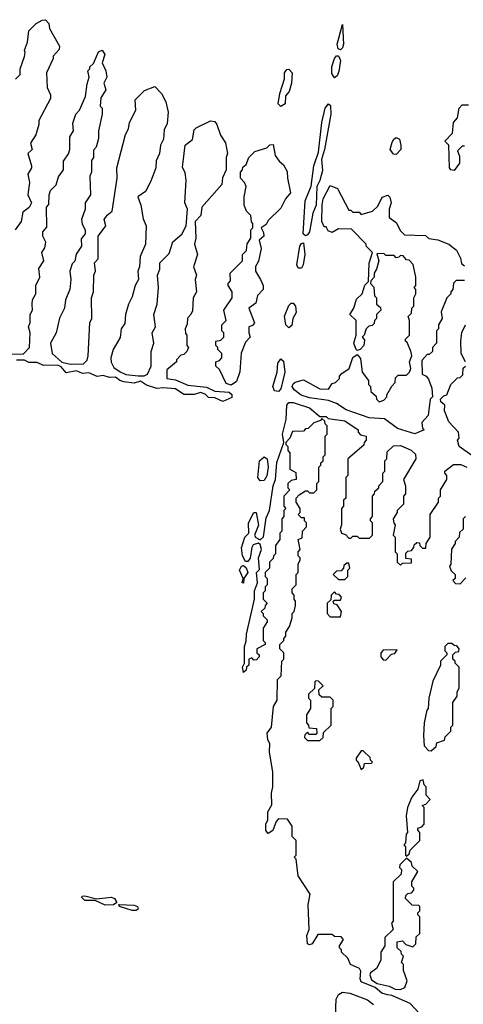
# Model space of a CAD drawing. Extents: x 2640764 to 2777785, y 718840 to 815082.
# Tile 121 of 148: x 2732530 to 2734680, y 775602 to 780373. Entities that reach past the tile are written whole.
import ezdxf

# ---------------------------------------------------------------- set-up
doc = ezdxf.new("R2010")
doc.units = 0

msp = doc.modelspace()

# ---------------------------------------------------------------- linework, layer by layer
at = {"layer": '0CON10XD'}
for points in [[(2732510, 780085), (2732531.7, 780108.3), (2732532.5, 780135), (2732552.5, 780195), (2732556.7, 780215), (2732552.5, 780225), (2732567.5, 780265), (2732575, 780320), (2732610, 780355), (2732638.3, 780371.7), (2732655, 780373.3), (2732671.2, 780355), (2732675, 780330), (2732722.5, 780245), (2732721.7, 780228.3), (2732693, 780197), (2732692.5, 780185), (2732660, 780115), (2732662.5, 780045), (2732679.3, 780009.3), (2732679.3, 779990.7), (2732622.5, 779885), (2732622.5, 779865), (2732607.5, 779815), (2732582.5, 779775), (2732590, 779745), (2732570, 779725), (2732587.5, 779665), (2732587.5, 779655), (2732570, 779625), (2732577.5, 779585), (2732570, 779525), (2732587.5, 779485), (2732576.4, 779463.6), (2732545, 779440), (2732537.5, 779395), (2732507.5, 779355)], [(2734085, 780227.8), (2734072.8, 780232.8), (2734068.7, 780255), (2734095, 780350), (2734100, 780255), (2734095, 780237.5), (2734085, 780227.8)], [(2732475, 778753.3), (2732547, 778753), (2732577.5, 778785), (2732580, 778855), (2732572.5, 778885), (2732580, 778905), (2732580, 778945), (2732592.5, 778965), (2732590, 778995), (2732592.5, 779015), (2732607.5, 779045), (2732607.5, 779085), (2732627.5, 779125), (2732623, 779167), (2732647.5, 779205), (2732637.5, 779245), (2732651.7, 779268.3), (2732657.5, 779295), (2732642.5, 779325), (2732642.5, 779345), (2732661.7, 779368.3), (2732660, 779465), (2732671.7, 779478.3), (2732672.5, 779525), (2732680, 779545), (2732707, 779573), (2732718.3, 779611.7), (2732742.5, 779645), (2732743, 779687), (2732767, 779723), (2732772.5, 779745), (2732772.5, 779805), (2732790, 779835), (2732788.3, 779871.7), (2732802.5, 779915), (2732820, 779935), (2732849.3, 780000.7), (2732857, 780063), (2732867.5, 780095), (2732860, 780125), (2732870, 780135), (2732870, 780145), (2732888.3, 780161.7), (2732911.7, 780218.3), (2732930, 780225), (2732943.3, 780205), (2732930, 780165), (2732947.5, 780125), (2732952.5, 780095), (2732937.5, 780065), (2732947, 780033), (2732922.5, 779995), (2732920, 779955), (2732930, 779945), (2732930, 779915), (2732912.5, 779835), (2732911.7, 779798.3), (2732900, 779755), (2732888.3, 779741.7), (2732887.5, 779705), (2732878.3, 779691.7), (2732877.5, 779635), (2732870, 779615), (2732872.5, 779525), (2732847.5, 779485), (2732847.5, 779455), (2732830, 779405), (2732833, 779383), (2732847.5, 779355), (2732847.5, 779335), (2732828.3, 779311.7), (2732830, 779275), (2732803, 779237), (2732797, 779203), (2732785, 779190), (2732772.5, 779155), (2732777.5, 779115), (2732772.5, 779065), (2732752.5, 779015), (2732747.5, 778975), (2732723, 778927), (2732707.5, 778855), (2732680, 778805), (2732687.5, 778755), (2732733.8, 778713.8), (2732776.4, 778703.6), (2732840, 778705), (2732857, 778723), (2732862.5, 778745), (2732870, 778905), (2732880, 778925), (2732877.5, 779025), (2732887.5, 779055), (2732890, 779135), (2732897.5, 779155), (2732892.5, 779195), (2732910, 779215), (2732910, 779325), (2732947.5, 779375), (2732940, 779405), (2732953.6, 779426.4), (2732977.5, 779445), (2733002.5, 779605), (2733000, 779655), (2733043, 779817), (2733057.5, 779845), (2733062.5, 779875), (2733092.5, 779935), (2733090, 779985), (2733135, 780030), (2733185, 780050), (2733217.5, 780015), (2733237.5, 779975), (2733250, 779925), (2733245, 779870), (2733230.7, 779839.3), (2733227.5, 779795), (2733212.5, 779765), (2733207.5, 779725), (2733190.7, 779689.3), (2733190, 779655), (2733165, 779590), (2733139.3, 779540.7), (2733102.5, 779515), (2733117.5, 779475), (2733128.3, 779408.3), (2733142.5, 779375), (2733140, 779285), (2733113.6, 779226.4), (2733110, 779175), (2733102.5, 779155), (2733106.4, 779113.6), (2733090, 779085), (2733075, 779030), (2733057.5, 778995), (2733043.3, 778945), (2733039.3, 778900.7), (2733022.5, 778875), (2733017, 778833), (2732983.3, 778775), (2732972.5, 778735), (2732973, 778713), (2732987, 778687), (2733016.4, 778666.4), (2733045, 778653.3), (2733105, 778646.7), (2733133, 778647), (2733150, 778655), (2733166.4, 778693.6), (2733166.7, 778765), (2733180, 778805), (2733172.5, 778855), (2733187.5, 778885), (2733180, 778945), (2733196.7, 778995), (2733202.5, 779075), (2733197.5, 779135), (2733210, 779165), (2733210, 779195), (2733255, 779240), (2733273, 779297), (2733316.4, 779333.6), (2733337.5, 779375), (2733342.5, 779455), (2733330, 779485), (2733337.5, 779595), (2733331.7, 779631.7), (2733318.3, 779658.3), (2733322.5, 779685), (2733332.5, 779765), (2733367, 779793), (2733375, 779840), (2733385, 779850), (2733455, 779883.3), (2733475, 779880), (2733486, 779866), (2733503, 779813), (2733527, 779777), (2733537.5, 779725), (2733530, 779705), (2733530, 779645), (2733513, 779607), (2733510, 779575), (2733412.5, 779465), (2733407.5, 779425), (2733380, 779395), (2733383.3, 779315), (2733377.5, 779285), (2733392.5, 779235), (2733372.5, 779175), (2733387.5, 779135), (2733380, 779115), (2733387.5, 779055), (2733370, 779025), (2733367, 778963), (2733360, 778945), (2733343, 778927), (2733341.7, 778898.3), (2733332.5, 778875), (2733333, 778853), (2733340, 778845), (2733340, 778795), (2733347.5, 778785), (2733340, 778765), (2733325, 778750), (2733311.7, 778748.3), (2733290, 778725), (2733290, 778715), (2733243.9, 778676.1), (2733242.5, 778635), (2733285, 778627.5), (2733345, 778602.5), (2733435, 778592.5), (2733475, 778572.5), (2733545, 778567.5), (2733557.5, 778557.5), (2733558.3, 778541.7), (2733515, 778522.9)], [(2734055, 780091.2), (2734042.5, 780112.5), (2734043.4, 780145), (2734055, 780185.7), (2734065, 780197.8), (2734075, 780198.6), (2734085.3, 780175), (2734077, 780123), (2734068.8, 780101.2), (2734055, 780091.2)], [(2733795, 779953.3), (2733782.5, 779965), (2733790, 780015), (2733813, 780087), (2733814.2, 780115.8), (2733825, 780132.5), (2733835, 780133.3), (2733851.2, 780115), (2733846.7, 780065), (2733836, 780025), (2733817.5, 780005), (2733816.2, 779965), (2733795, 779953.3)], [(2733915, 779325.7), (2733904.5, 779335), (2733914.1, 779495.9), (2733943, 779567), (2733956.2, 779665), (2733978, 779732), (2733994, 779875), (2734011.2, 779945), (2734025.9, 779965.9), (2734036.7, 779956.7), (2734037.3, 779915), (2734006.8, 779745), (2733992.5, 779695), (2733997, 779643), (2733985.4, 779594.6), (2733970, 779565), (2733967.1, 779475), (2733950, 779435), (2733934.4, 779345), (2733925, 779330.6), (2733915, 779325.7)], [(2734635, 779642.5), (2734620, 779645), (2734612.5, 779655), (2734610, 779765), (2734590, 779785), (2734627, 779823), (2734632.5, 779875), (2734651.7, 779898.3), (2734660, 779945), (2734675, 779960), (2734705, 779960)], [(2734355, 779720), (2734341.7, 779721.7), (2734326.2, 779745), (2734335, 779780), (2734342.5, 779795), (2734355, 779802.5), (2734370, 779795), (2734377.5, 779765), (2734377.5, 779745), (2734355, 779720)], [(2733555, 778602.5), (2733530.7, 778610.7), (2733498.3, 778678.3), (2733480, 778695), (2733480, 778715), (2733498.3, 778721.7), (2733510, 778735), (2733510, 778755), (2733490, 778775), (2733490, 778785), (2733480, 778795), (2733480, 778815), (2733505, 778820), (2733520, 778835), (2733520, 778855), (2733510, 778865), (2733510, 778895), (2733530, 778915), (2733520, 778965), (2733560, 779025), (2733560, 779055), (2733540, 779085), (2733540, 779095), (2733551.7, 779108.3), (2733550, 779145), (2733610, 779205), (2733610, 779235), (2733630, 779255), (2733633, 779287), (2733650, 779315), (2733650, 779355), (2733660, 779365), (2733660, 779385), (2733653, 779393), (2733650, 779425), (2733630, 779445), (2733617.5, 779475), (2733617.5, 779515), (2733627.5, 779565), (2733620, 779585), (2733600, 779605), (2733600, 779635), (2733610, 779645), (2733611.7, 779658.3), (2733628.3, 779671.7), (2733640, 779705), (2733670, 779735), (2733727, 779753), (2733743, 779767), (2733758.3, 779768.3), (2733767.5, 779715), (2733787, 779687), (2733809.3, 779669.3), (2733827, 779637), (2733827.5, 779605), (2733842.5, 779535), (2733817.5, 779505), (2733795, 779460), (2733735, 779400), (2733725, 779380), (2733700, 779365), (2733711.7, 779341.7), (2733712.5, 779325), (2733690, 779305), (2733700, 779265), (2733687, 779203), (2733673, 779177), (2733672.5, 779155), (2733697.5, 779115), (2733710, 779085), (2733710, 779065), (2733683, 779037), (2733675, 779000), (2733640, 778975), (2733667.5, 778905), (2733658.3, 778891.7), (2733640, 778885), (2733640, 778855), (2733647.5, 778835), (2733625, 778810), (2733603, 778757), (2733597, 778667), (2733580.5, 778619.5), (2733555, 778602.5)], [(2734685, 779760), (2734675, 779760), (2734651.7, 779738.3), (2734661.7, 779711.7), (2734661.7, 779678.3), (2734635, 779642.5)], [(2734685, 779110), (2734645, 779110), (2734633, 779097), (2734630, 779065), (2734620, 779055), (2734620, 779045), (2734600, 779025), (2734573, 778957), (2734577.5, 778925), (2734560, 778895), (2734560, 778875), (2734550, 778865), (2734550, 778805), (2734530, 778785), (2734530, 778765), (2734515, 778750), (2734505, 778750), (2734478.3, 778721.7), (2734480, 778655), (2734500, 778645), (2734511.7, 778631.7), (2734527, 778587), (2734530, 778545), (2734520, 778535), (2734510, 778455), (2734478.3, 778421.7), (2734483, 778393), (2734490, 778385), (2734445, 778365.6), (2734361.5, 778391.5), (2734298.8, 778438.8), (2734223.7, 778443.7), (2734112.9, 778482.9), (2734065, 778512.9), (2734027.3, 778527.3), (2733935, 778540), (2733893.4, 778553.4), (2733859.5, 778579.5), (2733850.6, 778595), (2733855, 778608.8), (2733865, 778616.2), (2733905, 778627.5), (2733985, 778583.8), (2734027, 778583), (2734045, 778610), (2734060, 778615), (2734080, 778635), (2734080, 778645), (2734091.7, 778658.3), (2734126.4, 778683.6), (2734143.9, 778736.1), (2734165, 778750), (2734181.7, 778731.7), (2734190, 778665), (2734220, 778625), (2734220, 778605), (2734230, 778595), (2734231.7, 778571.7), (2734258.3, 778548.3), (2734260, 778535), (2734271.7, 778521.7), (2734295, 778530), (2734310, 778545), (2734310, 778555), (2734333, 778597), (2734350, 778615), (2734351.7, 778638.3), (2734365, 778650), (2734405, 778650), (2734420, 778665), (2734426.4, 778683.6), (2734420, 778715), (2734430, 778745), (2734426.4, 778766.4), (2734408.3, 778808.3), (2734400, 778815), (2734400, 778825), (2734420, 778845), (2734420, 778915), (2734412.5, 778935), (2734428.3, 778951.7), (2734430, 778975), (2734440, 778985), (2734440, 779025), (2734450, 779045), (2734450, 779065), (2734442.5, 779075), (2734450, 779085), (2734450, 779125), (2734437, 779187), (2734418.3, 779208.3), (2734405, 779210), (2734388.3, 779228.3), (2734375, 779230), (2734368.3, 779221.7), (2734355, 779220), (2734345, 779230), (2734305, 779230), (2734295, 779240), (2734261.7, 779238.3), (2734270, 779205), (2734260, 779165), (2734247.5, 779145), (2734247.5, 779125), (2734231.7, 779108.3), (2734230, 779095), (2734247, 779077), (2734250, 779035), (2734260, 779025), (2734260, 778995), (2734278.3, 778978.3), (2734280, 778965), (2734260, 778945), (2734260, 778925), (2734250, 778915), (2734248.3, 778901.7), (2734238.3, 778891.7), (2734221.7, 778888.3), (2734210, 778875), (2734200, 778845), (2734190, 778835), (2734201.7, 778821.7), (2734197.5, 778795), (2734180, 778775), (2734165, 778770), (2734160, 778775), (2734148.8, 778805), (2734160, 778845), (2734160, 778915), (2734130, 778945), (2734150, 778975), (2734161.7, 779018.3), (2734190, 779045), (2734203, 779087), (2734220, 779105), (2734223, 779193), (2734240, 779245), (2734210, 779275), (2734210, 779285), (2734138.3, 779358.3), (2734075, 779360), (2734045, 779342.5), (2734025, 779350), (2734015, 779370), (2734005, 779370), (2733994, 779395), (2733996.1, 779476.1), (2734000.8, 779505), (2734035, 779570), (2734070, 779555), (2734125, 779450), (2734135, 779450), (2734145, 779440), (2734175, 779440), (2734185, 779430), (2734240, 779445), (2734265, 779470), (2734286.1, 779513.9), (2734315, 779522.5), (2734323.8, 779513.8), (2734330, 779485), (2734320, 779455), (2734320, 779415), (2734355, 779390), (2734375, 779350), (2734395, 779330), (2734497, 779327), (2734513, 779313), (2734557, 779307), (2734610, 779285), (2734646.4, 779256.4), (2734667, 779217), (2734671.7, 779191.7), (2734685, 779180)], [(2733895, 779168.9), (2733879.8, 779169.8), (2733873.8, 779185), (2733888.1, 779275), (2733895, 779288), (2733905, 779291.2), (2733911.5, 779235), (2733904.4, 779185), (2733895, 779168.9)], [(2733835, 778880), (2733820, 778895), (2733813.6, 778936.4), (2733835, 778987.5), (2733845, 778999.4), (2733855, 779000), (2733866.2, 778985), (2733869.6, 778955), (2733854.5, 778925), (2733848.6, 778891.4), (2733835, 778880)], [(2734690, 778715), (2734670, 778755), (2734667.5, 778815), (2734673, 778857), (2734690, 778895)], [(2733515, 778522.9), (2733475, 778540), (2733445, 778542), (2733428.8, 778558.8), (2733406.4, 778566.4), (2733375, 778557.5), (2733325, 778557.5), (2733285, 778583.8), (2733225, 778589.4), (2733194.1, 778585.9), (2733145, 778601.4), (2733115, 778621.2), (2733085, 778612.5), (2733035, 778618), (2733015, 778624), (2732995, 778641.2), (2732965, 778640), (2732935, 778648.6), (2732905, 778644.4), (2732865, 778662), (2732835, 778659.2), (2732805, 778672), (2732755, 778661.4), (2732731.2, 778691.2), (2732715, 778698.8), (2732645, 778697.1), (2732615, 778712.7), (2732575, 778712.5), (2732554, 778724), (2732515, 778723.3)], [(2733785, 778571.9), (2733764.5, 778574.5), (2733756.5, 778595), (2733777.5, 778665), (2733781.4, 778708.6), (2733795, 778730), (2733808.9, 778718.9), (2733815.5, 778664.5), (2733795.5, 778584.5), (2733785, 778571.9)], [(2734721.2, 778261.2), (2734660, 778305), (2734652.5, 778335), (2734660, 778345), (2734657.5, 778375), (2734610, 778425), (2734588.3, 778478.3), (2734590, 778505), (2734571.7, 778521.7), (2734570, 778535), (2734585, 778550), (2734600, 778555), (2734620, 778605), (2734651.7, 778638.3), (2734665, 778640), (2734678.3, 778651.7), (2734680, 778685), (2734690, 778695)], [(2733885, 778070), (2733915, 778090), (2733925, 778090), (2733935, 778080), (2733955, 778080), (2733970, 778095), (2733970, 778125), (2733980, 778135), (2733980, 778205), (2733990, 778215), (2733990, 778225), (2734000, 778235), (2734000, 778255), (2734010, 778265), (2734010, 778355), (2734020, 778365), (2734020, 778405), (2734010, 778415), (2734008.3, 778428.3), (2733995, 778440), (2733988.3, 778431.7), (2733955, 778420), (2733928.3, 778391.7), (2733915, 778390), (2733905, 778380), (2733851.7, 778378.3), (2733840, 778345), (2733820, 778325), (2733820, 778315), (2733830, 778305), (2733830, 778285), (2733840, 778275), (2733840, 778195), (2733868.3, 778178.3), (2733870, 778145), (2733845, 778140), (2733830, 778125), (2733830, 778105), (2733840, 778095), (2733810, 778065), (2733810, 778015), (2733820, 778005), (2733810, 777995), (2733810, 777965), (2733800, 777955), (2733800, 777895), (2733790, 777885), (2733790, 777855), (2733770, 777825), (2733770, 777785), (2733760, 777775), (2733758.3, 777761.7), (2733740, 777745), (2733740, 777715), (2733720, 777695), (2733720, 777675), (2733730, 777665), (2733730, 777635), (2733720, 777625), (2733720, 777605), (2733710, 777595), (2733710, 777565), (2733730, 777545), (2733720, 777535), (2733718.3, 777521.7), (2733700, 777505), (2733710, 777495), (2733710, 777485), (2733730, 777465), (2733730, 777455), (2733710, 777425), (2733710, 777365), (2733720, 777355), (2733720, 777345), (2733680, 777325), (2733680, 777305), (2733690, 777295), (2733690, 777285), (2733678.3, 777271.7), (2733665, 777270), (2733655, 777280), (2733640, 777275), (2733640, 777245), (2733630, 777235), (2733628.3, 777221.7), (2733615, 777210), (2733610, 777235), (2733620, 777255), (2733620, 777335), (2733628.3, 777361.7), (2733628.8, 777395), (2733667.5, 777565), (2733667.5, 777605), (2733682.5, 777645), (2733677.5, 777695), (2733691.7, 777708.3), (2733686.7, 777765), (2733702, 777805), (2733695, 777830), (2733687, 777837), (2733662.1, 777827.9), (2733654.4, 777815.6), (2733646.3, 777763.7), (2733635, 777748.1), (2733625, 777747.1), (2733609.2, 777775), (2733605.5, 777814.5), (2733620.6, 777865), (2733641.2, 777885), (2733639.5, 777935), (2733664.2, 777985), (2733675.6, 777985.6), (2733687, 777923), (2733668, 777875), (2733675, 777863.8), (2733695, 777852.5), (2733712.3, 777867.7), (2733725, 777960), (2733740, 777995), (2733758.8, 778115), (2733770, 778145), (2733777, 778227), (2733810, 778325), (2733803.3, 778365), (2733821.2, 778435), (2733824, 778505), (2733835, 778518), (2733855, 778518.8), (2733935, 778492.5), (2733985, 778450), (2734015, 778450), (2734025, 778440), (2734105, 778428.8), (2734170, 778385), (2734170, 778375), (2734181.7, 778361.7), (2734210, 778355), (2734210, 778335), (2734200, 778325), (2734198.3, 778311.7), (2734120, 778245), (2734120, 778165), (2734110, 778155), (2734110, 778055), (2734100, 778045), (2734100, 778015), (2734090, 778005), (2734090, 777925), (2734082.5, 777905), (2734090, 777885), (2734108.3, 777878.3), (2734125, 777860), (2734135, 777860), (2734145, 777870), (2734165, 777870), (2734175, 777860), (2734225, 777860), (2734240, 777875), (2734240, 777935), (2734230, 777945), (2734230, 777955), (2734240, 777965), (2734240, 778065), (2734250, 778075), (2734251.7, 778088.3), (2734270, 778105), (2734270, 778115), (2734290, 778135), (2734290, 778175), (2734300, 778185), (2734300, 778235), (2734310, 778245), (2734311.7, 778278.3), (2734341.7, 778308.3), (2734375, 778310), (2734427, 778287), (2734448.3, 778268.3), (2734450, 778245), (2734390, 778145), (2734400, 778115), (2734400, 778075), (2734390, 778065), (2734390, 778025), (2734360, 777995), (2734360, 777985), (2734340, 777955), (2734343, 777933), (2734350, 777925), (2734340, 777875), (2734350, 777865), (2734350, 777795), (2734360, 777785), (2734360, 777745), (2734375, 777730), (2734385, 777740), (2734428.3, 777741.7), (2734428.3, 777758.3), (2734401.7, 777761.7), (2734401.7, 777788.3), (2734411.7, 777798.3), (2734428.3, 777801.7), (2734440, 777815), (2734441.7, 777828.3), (2734455, 777840), (2734468.3, 777838.3), (2734470, 777825), (2734481.7, 777811.7), (2734498.3, 777811.7), (2734500, 777835), (2734520, 777865), (2734520, 777975), (2734560, 778035), (2734560, 778055), (2734570, 778065), (2734570, 778095), (2734600, 778145), (2734600, 778165), (2734590, 778175), (2734590, 778185), (2734633, 778217), (2734668.3, 778218.3), (2734697.5, 778205)], [(2733695, 778138.5), (2733684.6, 778155), (2733692.9, 778235), (2733715, 778254.5), (2733730, 778245), (2733734.5, 778205), (2733727.1, 778162.9), (2733715, 778139.4), (2733695, 778138.5)], [(2734467.8, 775557.8), (2734422, 775605), (2734334.4, 775644.4), (2734312.1, 775647.9), (2734285, 775655.5), (2734253.3, 775683.3), (2734185, 775710), (2734180, 775725), (2734183, 775763), (2734177.5, 775775), (2734132.5, 775795), (2734120, 775825), (2734090, 775855), (2734090, 775865), (2734080, 775875), (2734080, 775885), (2734100, 775915), (2734088.3, 775928.3), (2734055, 775930), (2734045, 775940), (2733975, 775940), (2733946.7, 775895), (2733935, 775890), (2733924.4, 775894.4), (2733921.2, 775935), (2733932.5, 775965), (2733927.5, 776085), (2733937.5, 776135), (2733880, 776225), (2733870, 776305), (2733860, 776315), (2733870, 776325), (2733870, 776395), (2733850, 776415), (2733850, 776465), (2733828.3, 776498.3), (2733785, 776500), (2733773, 776487), (2733756.4, 776443.6), (2733735, 776430), (2733723.6, 776443.6), (2733723.3, 776475), (2733733.3, 776495), (2733733.3, 776535), (2733751.7, 776568.3), (2733750, 776625), (2733757.5, 776655), (2733756.2, 776726.2), (2733740, 776825), (2733742.5, 776865), (2733733, 776883), (2733730, 776915), (2733750, 776945), (2733760, 777045), (2733777.5, 777075), (2733780, 777175), (2733797, 777193), (2733800, 777265), (2733810, 777275), (2733810, 777305), (2733790, 777325), (2733790, 777345), (2733810, 777365), (2733810, 777375), (2733820, 777385), (2733820, 777405), (2733837, 777433), (2733850, 777475), (2733850, 777495), (2733860, 777505), (2733867.5, 777535), (2733867.5, 777555), (2733860, 777565), (2733860, 777585), (2733850, 777595), (2733850, 777615), (2733870, 777635), (2733870, 777685), (2733880, 777695), (2733880, 777735), (2733890, 777755), (2733890, 777765), (2733880, 777775), (2733880, 777795), (2733890, 777805), (2733880, 777855), (2733898.3, 777861.7), (2733900, 777895), (2733920, 777915), (2733920, 777935), (2733910, 777945), (2733910, 777960), (2733895, 777960), (2733880, 777975), (2733890, 777985), (2733890, 778005), (2733870, 778035), (2733870, 778055), (2733885, 778070)], [(2734690, 777965), (2734680, 777955), (2734680, 777905), (2734661.7, 777888.3), (2734660, 777865), (2734640, 777845), (2734640, 777835), (2734623, 777807), (2734620, 777735), (2734612.5, 777725), (2734621.7, 777701.7), (2734640, 777685), (2734640, 777665), (2734630, 777655), (2734641.7, 777641.7), (2734665, 777640), (2734691.7, 777668.3)], [(2734105, 777660), (2734120, 777675), (2734120, 777705), (2734130, 777715), (2734125, 777740), (2734115, 777740), (2734101.7, 777728.3), (2734100, 777715), (2734088.3, 777701.7), (2734065, 777700), (2734050, 777685), (2734075, 777660), (2734105, 777660)], [(2733615, 777642), (2733607.5, 777645), (2733613.3, 777665), (2733595.4, 777705), (2733605, 777724.4), (2733615, 777727.5), (2733627.4, 777717.4), (2733635.7, 777695), (2733616.2, 777665), (2733615, 777642)], [(2734085, 777480), (2734090, 777505), (2734068.3, 777538.3), (2734051.7, 777541.7), (2734050, 777555), (2734055, 777560), (2734085, 777560), (2734090, 777575), (2734078.3, 777588.3), (2734065, 777590), (2734055, 777600), (2734040, 777585), (2734038.3, 777561.7), (2734020, 777545), (2734020, 777495), (2734035, 777480), (2734085, 777480)], [(2734305, 777270), (2734331.7, 777298.3), (2734348.3, 777301.7), (2734360, 777320), (2734291.7, 777318.3), (2734280, 777305), (2734280, 777285), (2734291.7, 777271.7), (2734305, 777270)], [(2734525, 776830), (2734548.3, 776851.7), (2734551.7, 776868.3), (2734588.3, 776881.7), (2734591.7, 776898.3), (2734620, 776925), (2734620, 776945), (2734630, 776955), (2734630, 777065), (2734650, 777095), (2734650, 777115), (2734660, 777135), (2734660, 777235), (2734640, 777255), (2734640, 777265), (2734630, 777275), (2734630, 777295), (2734641.7, 777308.3), (2734658.3, 777311.7), (2734660, 777325), (2734648.3, 777338.3), (2734635, 777340), (2734625, 777350), (2734605, 777350), (2734590, 777335), (2734590, 777315), (2734600, 777305), (2734600, 777295), (2734570, 777265), (2734570, 777245), (2734533, 777167), (2734512.5, 777085), (2734510, 777035), (2734503, 777027), (2734490, 776965), (2734487.5, 776905), (2734490, 776855), (2734511.7, 776831.7), (2734525, 776830)], [(2733985, 776880), (2734000, 776895), (2734001.7, 776918.3), (2734040, 776955), (2734040, 777035), (2734050, 777045), (2734050, 777075), (2734035, 777090), (2733995, 777090), (2733981.7, 777101.7), (2733980, 777125), (2734000, 777145), (2733978.3, 777168.3), (2733965, 777170), (2733960, 777165), (2733958.3, 777131.7), (2733930, 777105), (2733930, 777085), (2733940, 777075), (2733940, 777035), (2733920, 777005), (2733920, 776965), (2733930, 776955), (2733931.7, 776941.7), (2733968.3, 776938.3), (2733970, 776915), (2733965, 776910), (2733935, 776910), (2733925, 776920), (2733911.7, 776908.3), (2733910, 776895), (2733925, 776880), (2733985, 776880)], [(2734185, 776740), (2734198.3, 776751.7), (2734201.7, 776768.3), (2734235, 776770), (2734240, 776775), (2734230, 776785), (2734228.3, 776798.3), (2734195, 776830), (2734185, 776830), (2734160, 776795), (2734160, 776785), (2734168.3, 776778.3), (2734185, 776740)], [(2734405, 776320), (2734418.3, 776331.7), (2734421.7, 776348.3), (2734470, 776395), (2734470, 776435), (2734460, 776445), (2734460, 776455), (2734478.3, 776461.7), (2734490, 776475), (2734490, 776555), (2734480, 776565), (2734498.3, 776571.7), (2734520, 776595), (2734500, 776615), (2734500, 776655), (2734490, 776665), (2734485, 776690), (2734470, 776685), (2734460, 776645), (2734430, 776605), (2734410, 776555), (2734402.5, 776515), (2734410, 776435), (2734403, 776427), (2734400, 776385), (2734392.5, 776375), (2734400, 776365), (2734400, 776325), (2734405, 776320)], [(2734375, 775674), (2734396.4, 775683.6), (2734407.5, 775715), (2734390, 775765), (2734390, 775795), (2734380, 775805), (2734390, 775835), (2734380, 775845), (2734378.3, 775858.3), (2734360, 775875), (2734360, 775905), (2734385, 775910), (2734401.7, 775891.7), (2734435, 775880), (2734450, 775895), (2734451.7, 775928.3), (2734470, 775945), (2734470, 776025), (2734460, 776035), (2734460, 776045), (2734470, 776055), (2734470, 776075), (2734465, 776080), (2734431.7, 776081.7), (2734400, 776115), (2734401.7, 776128.3), (2734411.7, 776138.3), (2734428.3, 776141.7), (2734440, 776155), (2734440, 776165), (2734430, 776175), (2734430, 776195), (2734460, 776245), (2734431.7, 776271.7), (2734428.3, 776288.3), (2734405, 776310), (2734373, 776277), (2734370, 776265), (2734380, 776255), (2734378.3, 776231.7), (2734340, 776195), (2734340, 776005), (2734332.5, 775995), (2734340, 775965), (2734300, 775925), (2734300, 775885), (2734280, 775855), (2734280, 775815), (2734260, 775775), (2734230, 775755), (2734226.7, 775745), (2734235, 775720), (2734262.3, 775702.3), (2734320, 775690), (2734350, 775675), (2734375, 775674)], [(2732945, 776082.7), (2732895, 776104.3), (2732845, 776104.6), (2732830.7, 776119.3), (2732832.5, 776125), (2732845, 776127.5), (2732902.5, 776112.5), (2732975, 776120.8), (2732988.8, 776115), (2733001.2, 776095), (2732985, 776083.5), (2732945, 776082.7)], [(2733094.1, 776055.9), (2733075, 776056.7), (2733013.3, 776075), (2733010, 776085), (2733085, 776082.9), (2733101.2, 776075), (2733105, 776063.3), (2733094.1, 776055.9)], [(2734060, 775545), (2734063, 775627), (2734075, 775650), (2734095, 775660), (2734130, 775655), (2734215, 775623.3), (2734245, 775600)]]:
    msp.add_lwpolyline(points, dxfattribs=at)

doc.saveas('drawing.dxf')
